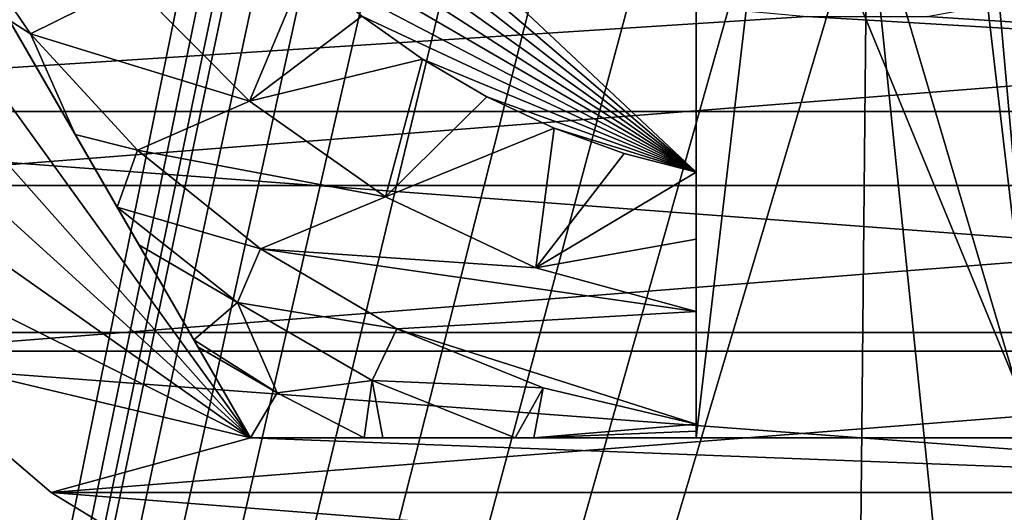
# Model space of a CAD drawing. Header units: inches. Extents: x -9.1 to 9.1, y 0 to 18.8.
# Tile 138 of 256: x -8.7489 to -8.6049, y 8.6789 to 8.7509. Entities that reach past the tile are written whole.
import ezdxf

# ---------------------------------------------------------------- set-up
doc = ezdxf.new("R2010")
doc.units = ezdxf.units.IN
doc.header["$LTSCALE"] = 65.185185
doc.header["$MEASUREMENT"] = 0
for name, color, linetype in [('225', 7, 'CONTINUOUS'), ('671', 7, 'CONTINUOUS'), ('672', 7, 'CONTINUOUS'), ('674', 7, 'CONTINUOUS'), ('676', 7, 'CONTINUOUS'), ('677', 7, 'CONTINUOUS'), ('684', 7, 'CONTINUOUS'), ('709', 7, 'CONTINUOUS'), ('71', 7, 'CONTINUOUS'), ('77', 7, 'CONTINUOUS'), ('847', 7, 'CONTINUOUS'), ('848', 7, 'CONTINUOUS'), ('851', 7, 'CONTINUOUS'), ('854', 7, 'CONTINUOUS')]:
    doc.layers.add(name, color=color, linetype=linetype)

msp = doc.modelspace()

# ---------------------------------------------------------------- linework, layer by layer
at = {"layer": '225', "color": 252, "linetype": 'Continuous', "true_color": 0x969696}
for points in [[(-8.85024, 8.73753, 6.407), (-8.86389, 8.77231, 6.407), (-8.63377, 8.75141, 6.407), (-8.85024, 8.73753, 6.407)], [(-8.599, 8.75463, 6.407), (-8.39976, 8.73753, 6.407), (-8.61623, 8.75141, 6.407), (-8.599, 8.75463, 6.407)], [(-8.39976, 8.73753, 6.407), (-8.85024, 8.73753, 6.407), (-8.63377, 8.75141, 6.407), (-8.39976, 8.73753, 6.407)], [(-8.61623, 8.75141, 6.407), (-8.39976, 8.73753, 6.407), (-8.63377, 8.75141, 6.407), (-8.61623, 8.75141, 6.407)], [(-8.83156, 8.70517, 6.407), (-8.85024, 8.73753, 6.407), (-8.41844, 8.70517, 6.407), (-8.83156, 8.70517, 6.407)], [(-8.41844, 8.70517, 6.407), (-8.85024, 8.73753, 6.407), (-8.39976, 8.73753, 6.407), (-8.41844, 8.70517, 6.407)], [(-8.80826, 8.67596, 6.407), (-8.83156, 8.70517, 6.407), (-8.44174, 8.67596, 6.407), (-8.80826, 8.67596, 6.407)], [(-8.44174, 8.67596, 6.407), (-8.83156, 8.70517, 6.407), (-8.41844, 8.70517, 6.407), (-8.44174, 8.67596, 6.407)]]:
    msp.add_3dface(points, dxfattribs=at)
at = {"layer": '671', "color": 252, "linetype": 'Continuous', "true_color": 0x969696}
for points in [[(-8.78923, 8.72668, 6.319), (-8.44413, 8.75384, 6.319), (-8.80587, 8.75384, 6.319), (-8.78923, 8.72668, 6.319)], [(-8.46077, 8.72668, 6.319), (-8.44413, 8.75384, 6.319), (-8.78923, 8.72668, 6.319), (-8.46077, 8.72668, 6.319)], [(-8.76854, 8.70246, 6.319), (-8.46077, 8.72668, 6.319), (-8.78923, 8.72668, 6.319), (-8.76854, 8.70246, 6.319)], [(-8.48146, 8.70246, 6.319), (-8.46077, 8.72668, 6.319), (-8.76854, 8.70246, 6.319), (-8.48146, 8.70246, 6.319)], [(-8.74432, 8.68177, 6.319), (-8.48146, 8.70246, 6.319), (-8.76854, 8.70246, 6.319), (-8.74432, 8.68177, 6.319)], [(-8.50568, 8.68177, 6.319), (-8.48146, 8.70246, 6.319), (-8.74432, 8.68177, 6.319), (-8.50568, 8.68177, 6.319)], [(-8.71716, 8.66513, 6.319), (-8.50568, 8.68177, 6.319), (-8.74432, 8.68177, 6.319), (-8.71716, 8.66513, 6.319)], [(-8.53284, 8.66513, 6.319), (-8.50568, 8.68177, 6.319), (-8.71716, 8.66513, 6.319), (-8.53284, 8.66513, 6.319)]]:
    msp.add_3dface(points, dxfattribs=at)
at = {"layer": '672', "color": 252, "linetype": 'Continuous', "true_color": 0x969696}
for points in [[(-8.8255, 8.81424, 6.294), (-8.828, 8.846, 6.294), (-8.71521, 8.68975, 6.294), (-8.8255, 8.81424, 6.294)], [(-8.71521, 8.68975, 6.294), (-8.828, 8.846, 6.294), (-8.80542, 8.846, 6.294), (-8.71521, 8.68975, 6.294)], [(-8.81806, 8.78327, 6.294), (-8.8255, 8.81424, 6.294), (-8.71521, 8.68975, 6.294), (-8.81806, 8.78327, 6.294)], [(-8.80587, 8.75384, 6.294), (-8.81806, 8.78327, 6.294), (-8.71521, 8.68975, 6.294), (-8.80587, 8.75384, 6.294)], [(-8.78923, 8.72668, 6.294), (-8.80587, 8.75384, 6.294), (-8.71521, 8.68975, 6.294), (-8.78923, 8.72668, 6.294)], [(-8.76854, 8.70246, 6.294), (-8.78923, 8.72668, 6.294), (-8.71521, 8.68975, 6.294), (-8.76854, 8.70246, 6.294)], [(-8.74432, 8.68177, 6.294), (-8.76854, 8.70246, 6.294), (-8.71521, 8.68975, 6.294), (-8.74432, 8.68177, 6.294)], [(-8.50568, 8.68177, 6.294), (-8.74432, 8.68177, 6.294), (-8.71521, 8.68975, 6.294), (-8.50568, 8.68177, 6.294)], [(-8.53479, 8.68975, 6.294), (-8.50568, 8.68177, 6.294), (-8.71521, 8.68975, 6.294), (-8.53479, 8.68975, 6.294)], [(-8.71716, 8.66513, 6.294), (-8.74432, 8.68177, 6.294), (-8.53284, 8.66513, 6.294), (-8.71716, 8.66513, 6.294)], [(-8.53284, 8.66513, 6.294), (-8.74432, 8.68177, 6.294), (-8.50568, 8.68177, 6.294), (-8.53284, 8.66513, 6.294)]]:
    msp.add_3dface(points, dxfattribs=at)
at = {"layer": '674', "color": 252, "linetype": 'Continuous', "true_color": 0x969696}
for points in [[(-8.74432, 8.68177, 6.319), (-8.76854, 8.70246, 6.319), (-8.74432, 8.68177, 6.294), (-8.74432, 8.68177, 6.319)], [(-8.76854, 8.70246, 6.319), (-8.76854, 8.70246, 6.294), (-8.74432, 8.68177, 6.294), (-8.76854, 8.70246, 6.319)], [(-8.71716, 8.66513, 6.319), (-8.74432, 8.68177, 6.319), (-8.71716, 8.66513, 6.294), (-8.71716, 8.66513, 6.319)], [(-8.74432, 8.68177, 6.319), (-8.74432, 8.68177, 6.294), (-8.71716, 8.66513, 6.294), (-8.74432, 8.68177, 6.319)]]:
    msp.add_3dface(points, dxfattribs=at)
at = {"layer": '676', "color": 252, "linetype": 'Continuous', "true_color": 0x969696}
for points in [[(-8.53479, 8.68975, 6.294), (-8.71521, 8.68975, 6.294), (-8.6, 8.68975, 6.254), (-8.53479, 8.68975, 6.294)], [(-8.71521, 8.68975, 6.294), (-8.71521, 8.68975, 6.20023), (-8.69856, 8.68975, 6.19678), (-8.71521, 8.68975, 6.294)], [(-8.6, 8.68975, 6.254), (-8.71521, 8.68975, 6.294), (-8.65, 8.68975, 6.254), (-8.6, 8.68975, 6.254)], [(-8.65, 8.68975, 6.254), (-8.71521, 8.68975, 6.294), (-8.65, 8.68975, 6.19404), (-8.65, 8.68975, 6.254)], [(-8.65, 8.68975, 6.19404), (-8.71521, 8.68975, 6.294), (-8.67376, 8.68975, 6.19455), (-8.65, 8.68975, 6.19404)], [(-8.67376, 8.68975, 6.19455), (-8.71521, 8.68975, 6.294), (-8.67646, 8.68975, 6.19469), (-8.67376, 8.68975, 6.19455)], [(-8.67646, 8.68975, 6.19469), (-8.71521, 8.68975, 6.294), (-8.69585, 8.68975, 6.1964), (-8.67646, 8.68975, 6.19469)], [(-8.69585, 8.68975, 6.1964), (-8.71521, 8.68975, 6.294), (-8.69856, 8.68975, 6.19678), (-8.69585, 8.68975, 6.1964)]]:
    msp.add_3dface(points, dxfattribs=at)
at = {"layer": '677', "color": 252, "linetype": 'Continuous', "true_color": 0x969696}
for points in [[(-8.71521, 8.68975, 6.294), (-8.80542, 8.846, 6.294), (-8.71521, 8.68975, 6.20023), (-8.71521, 8.68975, 6.294)], [(-8.71521, 8.68975, 6.20023), (-8.80542, 8.846, 6.294), (-8.7229, 8.70307, 6.19698), (-8.71521, 8.68975, 6.20023)], [(-8.7229, 8.70307, 6.19698), (-8.80542, 8.846, 6.294), (-8.7235, 8.70411, 6.19679), (-8.7229, 8.70307, 6.19698)], [(-8.7235, 8.70411, 6.19679), (-8.80542, 8.846, 6.294), (-8.73152, 8.71801, 6.19507), (-8.7235, 8.70411, 6.19679)], [(-8.73152, 8.71801, 6.19507), (-8.80542, 8.846, 6.294), (-8.73471, 8.72352, 6.19467), (-8.73152, 8.71801, 6.19507)], [(-8.73471, 8.72352, 6.19467), (-8.80542, 8.846, 6.294), (-8.74083, 8.73412, 6.19423), (-8.73471, 8.72352, 6.19467)], [(-8.74083, 8.73412, 6.19423), (-8.80542, 8.846, 6.294), (-8.7505, 8.75088, 6.19402), (-8.74083, 8.73412, 6.19423)]]:
    msp.add_3dface(points, dxfattribs=at)
at = {"layer": '684', "color": 252, "linetype": 'Continuous', "true_color": 0x969696}
for points in [[(-8.65, 8.82902, 6.254), (-8.65, 8.68975, 6.254), (-8.65, 8.82139, 6.214), (-8.65, 8.82902, 6.254)], [(-8.65, 8.82139, 6.214), (-8.65, 8.68975, 6.254), (-8.65, 8.72863, 6.214), (-8.65, 8.82139, 6.214)], [(-8.65, 8.72863, 6.214), (-8.65, 8.68975, 6.254), (-8.65, 8.71881, 6.20437), (-8.65, 8.72863, 6.214)], [(-8.65, 8.71881, 6.20437), (-8.65, 8.68975, 6.254), (-8.65, 8.70825, 6.194), (-8.65, 8.71881, 6.20437)], [(-8.65, 8.70825, 6.194), (-8.65, 8.68975, 6.254), (-8.65, 8.69176, 6.194), (-8.65, 8.70825, 6.194)], [(-8.65, 8.69176, 6.194), (-8.65, 8.68975, 6.254), (-8.65, 8.69076, 6.19401), (-8.65, 8.69176, 6.194)], [(-8.65, 8.68975, 6.254), (-8.65, 8.68975, 6.19404), (-8.65, 8.69076, 6.19401), (-8.65, 8.68975, 6.254)]]:
    msp.add_3dface(points, dxfattribs=at)
at = {"layer": '709', "color": 252, "linetype": 'Continuous', "true_color": 0x969696}
for points in [[(-8.71533, 8.73904, 6.194), (-8.73247, 8.75628, 6.194), (-8.70717, 8.75855, 6.214), (-8.71533, 8.73904, 6.194)], [(-8.69891, 8.75146, 6.214), (-8.71533, 8.73904, 6.194), (-8.70717, 8.75855, 6.214), (-8.69891, 8.75146, 6.214)], [(-8.69004, 8.74515, 6.214), (-8.71533, 8.73904, 6.194), (-8.69891, 8.75146, 6.214), (-8.69004, 8.74515, 6.214)], [(-8.69545, 8.72502, 6.194), (-8.71533, 8.73904, 6.194), (-8.69004, 8.74515, 6.214), (-8.69545, 8.72502, 6.194)], [(-8.68063, 8.73967, 6.214), (-8.69545, 8.72502, 6.194), (-8.69004, 8.74515, 6.214), (-8.68063, 8.73967, 6.214)], [(-8.67077, 8.73507, 6.214), (-8.69545, 8.72502, 6.194), (-8.68063, 8.73967, 6.214), (-8.67077, 8.73507, 6.214)], [(-8.67346, 8.71465, 6.194), (-8.69545, 8.72502, 6.194), (-8.67077, 8.73507, 6.214), (-8.67346, 8.71465, 6.194)], [(-8.66053, 8.73138, 6.214), (-8.67346, 8.71465, 6.194), (-8.67077, 8.73507, 6.214), (-8.66053, 8.73138, 6.214)], [(-8.65, 8.72863, 6.214), (-8.67346, 8.71465, 6.194), (-8.66053, 8.73138, 6.214), (-8.65, 8.72863, 6.214)], [(-8.65, 8.72863, 6.214), (-8.65, 8.71881, 6.20437), (-8.67346, 8.71465, 6.194), (-8.65, 8.72863, 6.214)], [(-8.65, 8.71881, 6.20437), (-8.65, 8.70825, 6.194), (-8.67346, 8.71465, 6.194), (-8.65, 8.71881, 6.20437)]]:
    msp.add_3dface(points, dxfattribs=at)
at = {"layer": '71', "color": 253, "linetype": 'Continuous', "true_color": 0xaab4c3}
for points in [[(-8.67192, 10.26614, 6.625), (-8.77695, 10.73497, 6.625), (-8.932, 7.73936, 6.625), (-8.67192, 10.26614, 6.625)], [(-8.65374, 10.20256, 6.625), (-8.67192, 10.26614, 6.625), (-8.932, 7.73936, 6.625), (-8.65374, 10.20256, 6.625)], [(-8.65374, 10.20256, 6.625), (-8.932, 7.73936, 6.625), (-8.69827, 9.74057, 6.625), (-8.65374, 10.20256, 6.625)], [(-8.69827, 9.74057, 6.625), (-8.932, 7.73936, 6.625), (-8.6997, 9.726, 6.625), (-8.69827, 9.74057, 6.625)], [(-8.6997, 9.726, 6.625), (-8.932, 7.73936, 6.625), (-8.69827, 9.71143, 6.625), (-8.6997, 9.726, 6.625)], [(-8.69827, 9.71143, 6.625), (-8.932, 7.73936, 6.625), (-8.69402, 9.69741, 6.625), (-8.69827, 9.71143, 6.625)], [(-8.69402, 9.69741, 6.625), (-8.932, 7.73936, 6.625), (-8.68711, 9.6845, 6.625), (-8.69402, 9.69741, 6.625)], [(-8.68711, 9.6845, 6.625), (-8.932, 7.73936, 6.625), (-8.67782, 9.67318, 6.625), (-8.68711, 9.6845, 6.625)], [(-8.67782, 9.67318, 6.625), (-8.932, 7.73936, 6.625), (-8.6665, 9.66389, 6.625), (-8.67782, 9.67318, 6.625)], [(-8.6665, 9.66389, 6.625), (-8.932, 7.73936, 6.625), (-8.65359, 9.65698, 6.625), (-8.6665, 9.66389, 6.625)], [(-8.65359, 9.65698, 6.625), (-8.932, 7.73936, 6.625), (-8.63957, 9.65273, 6.625), (-8.65359, 9.65698, 6.625)], [(-8.932, 7.73936, 6.625), (-8.625, 9.6513, 6.625), (-8.63957, 9.65273, 6.625), (-8.932, 7.73936, 6.625)], [(-8.932, 7.73936, 6.625), (-8.61037, 9.3218, 6.625), (-8.625, 9.6513, 6.625), (-8.932, 7.73936, 6.625)], [(-8.61307, 9.286, 6.625), (-8.61037, 9.3218, 6.625), (-8.932, 7.73936, 6.625), (-8.61307, 9.286, 6.625)], [(-8.61307, 9.286, 6.625), (-8.932, 7.73936, 6.625), (-8.69827, 8.86057, 6.625), (-8.61307, 9.286, 6.625)], [(-8.69827, 8.86057, 6.625), (-8.932, 7.73936, 6.625), (-8.6997, 8.846, 6.625), (-8.69827, 8.86057, 6.625)], [(-8.6997, 8.846, 6.625), (-8.932, 7.73936, 6.625), (-8.69827, 8.83143, 6.625), (-8.6997, 8.846, 6.625)], [(-8.69827, 8.83143, 6.625), (-8.932, 7.73936, 6.625), (-8.69402, 8.81741, 6.625), (-8.69827, 8.83143, 6.625)], [(-8.69402, 8.81741, 6.625), (-8.932, 7.73936, 6.625), (-8.68711, 8.8045, 6.625), (-8.69402, 8.81741, 6.625)], [(-8.68711, 8.8045, 6.625), (-8.932, 7.73936, 6.625), (-8.67782, 8.79318, 6.625), (-8.68711, 8.8045, 6.625)], [(-8.67782, 8.79318, 6.625), (-8.932, 7.73936, 6.625), (-8.6665, 8.78389, 6.625), (-8.67782, 8.79318, 6.625)], [(-8.6665, 8.78389, 6.625), (-8.932, 7.73936, 6.625), (-8.65359, 8.77698, 6.625), (-8.6665, 8.78389, 6.625)], [(-8.65359, 8.77698, 6.625), (-8.932, 7.73936, 6.625), (-8.63957, 8.77273, 6.625), (-8.65359, 8.77698, 6.625)], [(-8.932, 7.73936, 6.625), (-8.625, 8.7713, 6.625), (-8.63957, 8.77273, 6.625), (-8.932, 7.73936, 6.625)], [(-8.932, 7.73936, 6.625), (-8.62832, 8.43049, 6.625), (-8.625, 8.7713, 6.625), (-8.932, 7.73936, 6.625)], [(-8.62832, 8.43049, 6.625), (-8.59599, 8.48818, 6.625), (-8.625, 8.7713, 6.625), (-8.62832, 8.43049, 6.625)], [(-8.55719, 8.54173, 6.625), (-8.37414, 8.75314, 6.625), (-8.625, 8.7713, 6.625), (-8.55719, 8.54173, 6.625)], [(-8.59599, 8.48818, 6.625), (-8.55719, 8.54173, 6.625), (-8.625, 8.7713, 6.625), (-8.59599, 8.48818, 6.625)]]:
    msp.add_3dface(points, dxfattribs=at)
at = {"layer": '77', "color": 253, "linetype": 'Continuous', "true_color": 0xaab4c3}
for points in [[(-8.67192, 8.30586, 6.532), (-8.77695, 7.83703, 6.532), (-8.85024, 8.73753, 6.532), (-8.67192, 8.30586, 6.532)], [(-8.65374, 8.36944, 6.532), (-8.67192, 8.30586, 6.532), (-8.85024, 8.73753, 6.532), (-8.65374, 8.36944, 6.532)], [(-8.83156, 8.70517, 6.532), (-8.65374, 8.36944, 6.532), (-8.85024, 8.73753, 6.532), (-8.83156, 8.70517, 6.532)], [(-8.62832, 8.43049, 6.532), (-8.65374, 8.36944, 6.532), (-8.83156, 8.70517, 6.532), (-8.62832, 8.43049, 6.532)], [(-8.80826, 8.67596, 6.532), (-8.62832, 8.43049, 6.532), (-8.83156, 8.70517, 6.532), (-8.80826, 8.67596, 6.532)]]:
    msp.add_3dface(points, dxfattribs=at)
at = {"layer": '847', "color": 252, "linetype": 'Continuous', "true_color": 0x969696}
for points in [[(-8.76032, 8.76788, 6.194), (-8.73247, 8.75628, 6.194), (-8.74738, 8.74886, 6.194), (-8.76032, 8.76788, 6.194)], [(-8.73247, 8.75628, 6.194), (-8.71533, 8.73904, 6.194), (-8.74738, 8.74886, 6.194), (-8.73247, 8.75628, 6.194)], [(-8.74738, 8.74886, 6.194), (-8.71533, 8.73904, 6.194), (-8.73172, 8.73187, 6.194), (-8.74738, 8.74886, 6.194)], [(-8.71533, 8.73904, 6.194), (-8.69545, 8.72502, 6.194), (-8.73172, 8.73187, 6.194), (-8.71533, 8.73904, 6.194)], [(-8.73172, 8.73187, 6.194), (-8.69545, 8.72502, 6.194), (-8.71373, 8.71739, 6.194), (-8.73172, 8.73187, 6.194)], [(-8.69545, 8.72502, 6.194), (-8.67346, 8.71465, 6.194), (-8.71373, 8.71739, 6.194), (-8.69545, 8.72502, 6.194)], [(-8.67346, 8.71465, 6.194), (-8.65, 8.70825, 6.194), (-8.71373, 8.71739, 6.194), (-8.67346, 8.71465, 6.194)], [(-8.71373, 8.71739, 6.194), (-8.65, 8.70825, 6.194), (-8.69381, 8.70572, 6.194), (-8.71373, 8.71739, 6.194)], [(-8.65, 8.70825, 6.194), (-8.65, 8.69176, 6.194), (-8.69381, 8.70572, 6.194), (-8.65, 8.70825, 6.194)], [(-8.69381, 8.70572, 6.194), (-8.65, 8.69176, 6.194), (-8.67237, 8.6971, 6.194), (-8.69381, 8.70572, 6.194)]]:
    msp.add_3dface(points, dxfattribs=at)
at = {"layer": '848', "color": 252, "linetype": 'Continuous', "true_color": 0x969696}
for points in [[(-8.65, 8.68975, 6.254), (-8.65, 8.82902, 6.254), (-8.63896, 8.78454, 6.254), (-8.65, 8.68975, 6.254)], [(-8.6, 8.68975, 6.254), (-8.60567, 8.82667, 6.254), (-8.6, 8.82902, 6.254), (-8.6, 8.68975, 6.254)], [(-8.6, 8.68975, 6.254), (-8.61104, 8.81372, 6.254), (-8.60567, 8.82667, 6.254), (-8.6, 8.68975, 6.254)], [(-8.6, 8.68975, 6.254), (-8.61104, 8.78454, 6.254), (-8.61104, 8.81372, 6.254), (-8.6, 8.68975, 6.254)], [(-8.6, 8.68975, 6.254), (-8.65, 8.68975, 6.254), (-8.63896, 8.78454, 6.254), (-8.6, 8.68975, 6.254)], [(-8.61104, 8.78454, 6.254), (-8.6, 8.68975, 6.254), (-8.63896, 8.78454, 6.254), (-8.61104, 8.78454, 6.254)]]:
    msp.add_3dface(points, dxfattribs=at)
at = {"layer": '851', "color": 252, "linetype": 'Continuous', "true_color": 0x969696}
for points in [[(-8.65, 8.82139, 6.214), (-8.65, 8.72863, 6.214), (-8.74058, 8.81374, 6.214), (-8.65, 8.82139, 6.214)], [(-8.65, 8.72863, 6.214), (-8.73718, 8.8034, 6.214), (-8.74058, 8.81374, 6.214), (-8.65, 8.72863, 6.214)], [(-8.65, 8.72863, 6.214), (-8.73286, 8.79341, 6.214), (-8.73718, 8.8034, 6.214), (-8.65, 8.72863, 6.214)], [(-8.65, 8.72863, 6.214), (-8.72765, 8.78385, 6.214), (-8.73286, 8.79341, 6.214), (-8.65, 8.72863, 6.214)], [(-8.65, 8.72863, 6.214), (-8.7216, 8.77481, 6.214), (-8.72765, 8.78385, 6.214), (-8.65, 8.72863, 6.214)], [(-8.65, 8.72863, 6.214), (-8.71475, 8.76635, 6.214), (-8.7216, 8.77481, 6.214), (-8.65, 8.72863, 6.214)], [(-8.65, 8.72863, 6.214), (-8.70717, 8.75855, 6.214), (-8.71475, 8.76635, 6.214), (-8.65, 8.72863, 6.214)], [(-8.65, 8.72863, 6.214), (-8.69891, 8.75146, 6.214), (-8.70717, 8.75855, 6.214), (-8.65, 8.72863, 6.214)], [(-8.65, 8.72863, 6.214), (-8.69004, 8.74515, 6.214), (-8.69891, 8.75146, 6.214), (-8.65, 8.72863, 6.214)], [(-8.65, 8.72863, 6.214), (-8.68063, 8.73967, 6.214), (-8.69004, 8.74515, 6.214), (-8.65, 8.72863, 6.214)], [(-8.65, 8.72863, 6.214), (-8.67077, 8.73507, 6.214), (-8.68063, 8.73967, 6.214), (-8.65, 8.72863, 6.214)], [(-8.65, 8.72863, 6.214), (-8.66053, 8.73138, 6.214), (-8.67077, 8.73507, 6.214), (-8.65, 8.72863, 6.214)]]:
    msp.add_3dface(points, dxfattribs=at)
at = {"layer": '854', "color": 252, "linetype": 'Continuous', "true_color": 0x969696}
for points in [[(-8.7505, 8.75088, 6.19402), (-8.76032, 8.76788, 6.194), (-8.74738, 8.74886, 6.194), (-8.7505, 8.75088, 6.19402)], [(-8.74083, 8.73412, 6.19423), (-8.7505, 8.75088, 6.19402), (-8.74738, 8.74886, 6.194), (-8.74083, 8.73412, 6.19423)], [(-8.74083, 8.73412, 6.19423), (-8.74738, 8.74886, 6.194), (-8.73172, 8.73187, 6.194), (-8.74083, 8.73412, 6.19423)], [(-8.73471, 8.72352, 6.19467), (-8.74083, 8.73412, 6.19423), (-8.73172, 8.73187, 6.194), (-8.73471, 8.72352, 6.19467)], [(-8.73471, 8.72352, 6.19467), (-8.73172, 8.73187, 6.194), (-8.71373, 8.71739, 6.194), (-8.73471, 8.72352, 6.19467)], [(-8.73152, 8.71801, 6.19507), (-8.73471, 8.72352, 6.19467), (-8.71709, 8.70955, 6.19471), (-8.73152, 8.71801, 6.19507)], [(-8.73471, 8.72352, 6.19467), (-8.71373, 8.71739, 6.194), (-8.71709, 8.70955, 6.19471), (-8.73471, 8.72352, 6.19467)], [(-8.7235, 8.70411, 6.19679), (-8.73152, 8.71801, 6.19507), (-8.71709, 8.70955, 6.19471), (-8.7235, 8.70411, 6.19679)], [(-8.71373, 8.71739, 6.194), (-8.69381, 8.70572, 6.194), (-8.71709, 8.70955, 6.19471), (-8.71373, 8.71739, 6.194)], [(-8.7235, 8.70411, 6.19679), (-8.71709, 8.70955, 6.19471), (-8.71129, 8.69633, 6.19681), (-8.7235, 8.70411, 6.19679)], [(-8.71709, 8.70955, 6.19471), (-8.69381, 8.70572, 6.194), (-8.69739, 8.69815, 6.19471), (-8.71709, 8.70955, 6.19471)], [(-8.71709, 8.70955, 6.19471), (-8.69739, 8.69815, 6.19471), (-8.71129, 8.69633, 6.19681), (-8.71709, 8.70955, 6.19471)], [(-8.69381, 8.70572, 6.194), (-8.67237, 8.6971, 6.194), (-8.69739, 8.69815, 6.19471), (-8.69381, 8.70572, 6.194)], [(-8.7229, 8.70307, 6.19698), (-8.7235, 8.70411, 6.19679), (-8.71129, 8.69633, 6.19681), (-8.7229, 8.70307, 6.19698)], [(-8.71521, 8.68975, 6.20023), (-8.7229, 8.70307, 6.19698), (-8.71129, 8.69633, 6.19681), (-8.71521, 8.68975, 6.20023)], [(-8.69739, 8.69815, 6.19471), (-8.69856, 8.68975, 6.19678), (-8.71129, 8.69633, 6.19681), (-8.69739, 8.69815, 6.19471)], [(-8.69585, 8.68975, 6.1964), (-8.69856, 8.68975, 6.19678), (-8.69739, 8.69815, 6.19471), (-8.69585, 8.68975, 6.1964)], [(-8.67646, 8.68975, 6.19469), (-8.69585, 8.68975, 6.1964), (-8.69739, 8.69815, 6.19471), (-8.67646, 8.68975, 6.19469)], [(-8.67237, 8.6971, 6.194), (-8.67646, 8.68975, 6.19469), (-8.69739, 8.69815, 6.19471), (-8.67237, 8.6971, 6.194)], [(-8.69856, 8.68975, 6.19678), (-8.71521, 8.68975, 6.20023), (-8.71129, 8.69633, 6.19681), (-8.69856, 8.68975, 6.19678)], [(-8.67376, 8.68975, 6.19455), (-8.67646, 8.68975, 6.19469), (-8.67237, 8.6971, 6.194), (-8.67376, 8.68975, 6.19455)], [(-8.65, 8.69176, 6.194), (-8.67376, 8.68975, 6.19455), (-8.67237, 8.6971, 6.194), (-8.65, 8.69176, 6.194)], [(-8.67376, 8.68975, 6.19455), (-8.65, 8.69176, 6.194), (-8.65, 8.69076, 6.19401), (-8.67376, 8.68975, 6.19455)], [(-8.65, 8.68975, 6.19404), (-8.67376, 8.68975, 6.19455), (-8.65, 8.69076, 6.19401), (-8.65, 8.68975, 6.19404)]]:
    msp.add_3dface(points, dxfattribs=at)

doc.saveas('drawing.dxf')
